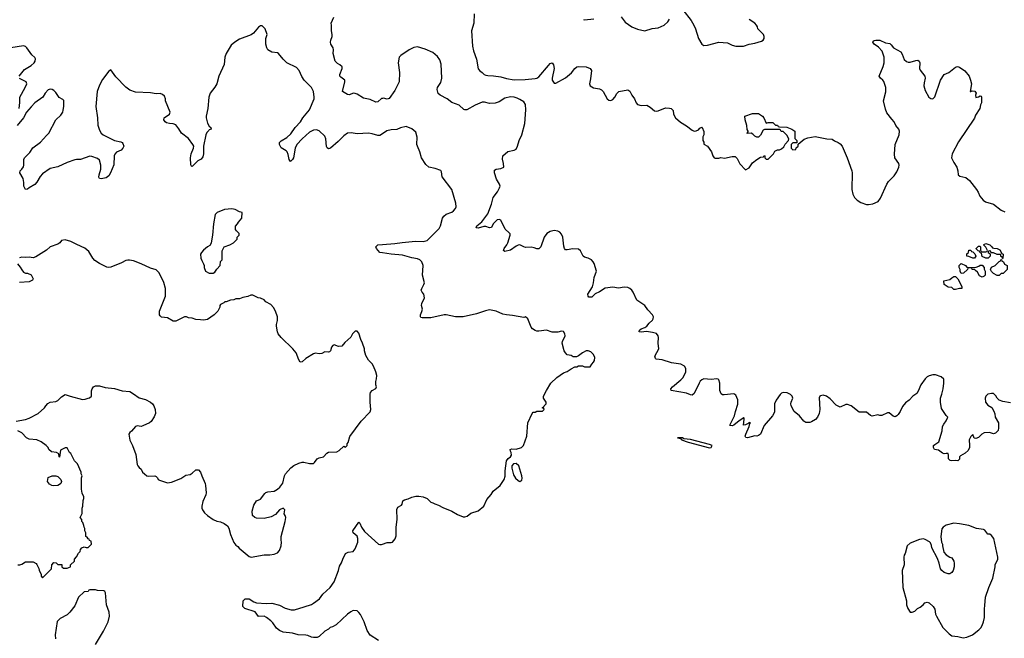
# Model space of a CAD drawing. Header units: inches. Extents: x 2293880 to 2522759, y 823965 to 1006879.
# Tile 141 of 256: x 2376169 to 2386564, y 940875 to 947407. Entities that reach past the tile are written whole.
import ezdxf

# ---------------------------------------------------------------- set-up
doc = ezdxf.new("R2010")
doc.units = ezdxf.units.IN
doc.header["$MEASUREMENT"] = 0
doc.layers.add('C3974', color=7, linetype='Continuous')
doc.layers.add('C3984', color=7, linetype='Continuous')

msp = doc.modelspace()

# ---------------------------------------------------------------- linework, layer by layer
at = {"layer": 'C3974', "color": 5}
for points, elevation in [([(2380000, 946203), (2379970, 946183), (2379950, 946184), (2379890, 946202), (2379850, 946209), (2379730, 946200), (2379670, 946212), (2379630, 946210), (2379590, 946182), (2379530, 946121), (2379450, 946052), (2379430, 946043), (2379414, 946054), (2379408, 946068), (2379401, 946150), (2379390, 946178), (2379330, 946235), (2379304, 946244), (2379270, 946240), (2379230, 946220), (2379150, 946148), (2379096, 946090), (2379077, 946050), (2379059, 945950), (2379050, 945929), (2379029, 945909), (2379012, 945932), (2379004, 945984), (2378992, 946010), (2378982, 946022), (2378930, 946055), (2378910, 946090), (2378912, 946110), (2378930, 946128), (2378990, 946163), (2379030, 946202), (2379077, 946270), (2379132, 946328), (2379157, 946370), (2379230, 946456), (2379277, 946570), (2379278, 946590), (2379270, 946650), (2379251, 946691), (2379199, 946739), (2379173, 946770), (2379148, 946808), (2379119, 946870), (2379090, 946903), (2378990, 946950), (2378950, 946990), (2378902, 947050), (2378890, 947057), (2378830, 947064), (2378788, 947090), (2378778, 947110), (2378769, 947150), (2378769, 947210), (2378782, 947250), (2378759, 947310), (2378730, 947342), (2378710, 947342), (2378690, 947329), (2378637, 947263), (2378614, 947246), (2378490, 947200), (2378441, 947170), (2378403, 947137), (2378347, 947050), (2378335, 947010), (2378326, 946934), (2378272, 946810), (2378249, 946730), (2378230, 946696), (2378180, 946630), (2378167, 946590), (2378156, 946470), (2378137, 946390), (2378137, 946370), (2378150, 946315), (2378170, 946281), (2378186, 946270), (2378191, 946250), (2378170, 946243), (2378164, 946236), (2378145, 946215), (2378134, 946190), (2378108, 946070), (2378110, 945990), (2378101, 945959), (2378086, 945934), (2378050, 945915), (2377990, 945858), (2377982, 945862), (2377975, 945875), (2377972, 945950), (2377978, 945990), (2378004, 946050), (2378006, 946070), (2377996, 946090), (2377950, 946152), (2377878, 946210), (2377850, 946256), (2377816, 946296), (2377790, 946307), (2377750, 946310), (2377719, 946319), (2377703, 946330), (2377689, 946350), (2377693, 946370), (2377752, 946408), (2377758, 946430), (2377709, 946549), (2377709, 946570), (2377699, 946599), (2377677, 946617), (2377650, 946627), (2377610, 946625), (2377550, 946634), (2377390, 946640), (2377330, 946662), (2377290, 946693), (2377183, 946803), (2377130, 946878), (2377110, 946864), (2377044, 946776), (2377010, 946715), (2376985, 946650), (2376972, 946490), (2376989, 946371), (2376994, 946294), (2377010, 946241), (2377030, 946210), (2377050, 946192), (2377170, 946131), (2377238, 946118), (2377251, 946111), (2377259, 946099), (2377267, 946070), (2377259, 946050), (2377241, 946030), (2377192, 946008), (2377172, 945988), (2377166, 945970), (2377164, 945876), (2377128, 945790), (2377110, 945759), (2377083, 945737), (2377030, 945726), (2377010, 945729), (2377005, 945745), (2377006, 945770), (2377025, 945830), (2377027, 945850), (2377025, 945870), (2377010, 945923), (2376990, 945941), (2376930, 945963), (2376910, 945966), (2376812, 945932), (2376770, 945932), (2376750, 945926), (2376670, 945900), (2376570, 945855), (2376490, 945837), (2376410, 945780), (2376386, 945750), (2376350, 945690), (2376330, 945667), (2376270, 945633), (2376250, 945616), (2376230, 945614), (2376212, 945650), (2376211, 945689), (2376204, 945730), (2376170, 945790), (2376173, 945810), (2376193, 945827), (2376208, 945852), (2376213, 945870), (2376211, 945930), (2376219, 945950), (2376277, 946003), (2376307, 946053), (2376390, 946114), (2376450, 946184), (2376478, 946210), (2376549, 946350), (2376602, 946398), (2376623, 946430), (2376629, 946450), (2376633, 946490), (2376633, 946553), (2376623, 946563), (2376584, 946584), (2376550, 946639), (2376530, 946658), (2376510, 946669), (2376490, 946672), (2376470, 946666), (2376438, 946630), (2376412, 946588), (2376330, 946530), (2376290, 946488), (2376242, 946430), (2376210, 946372), (2376141, 946290)], 160), ([(2380000, 946576), (2379990, 946575), (2379950, 946540), (2379930, 946535), (2379870, 946563), (2379799, 946579), (2379730, 946620), (2379710, 946627), (2379690, 946630), (2379650, 946612), (2379630, 946616), (2379578, 946650), (2379602, 946750), (2379602, 946770), (2379559, 946799), (2379550, 946810), (2379548, 946828), (2379573, 946890), (2379573, 946910), (2379550, 946930), (2379523, 946943), (2379501, 946970), (2379477, 947050), (2379482, 947090), (2379478, 947110), (2379453, 947150), (2379449, 947170), (2379453, 947190), (2379469, 947230), (2379469, 947250), (2379459, 947290), (2379462, 947350), (2379458, 947370), (2379487, 947433)], 140), ([(2376164, 946810), (2376220, 946880), (2376290, 946922), (2376321, 946950), (2376331, 946970), (2376334, 946994), (2376327, 947007), (2376297, 947037), (2376245, 947110), (2376230, 947124), (2376210, 947130), (2376010, 947099)], 160), ([(2376163, 946470), (2376171, 946531), (2376171, 946590), (2376228, 946690), (2376245, 946730), (2376237, 946750), (2376167, 946787)], 160), ([(2376132, 943168), (2376230, 943185), (2376270, 943200), (2376364, 943250), (2376432, 943308), (2376445, 943330), (2376467, 943353), (2376490, 943367), (2376550, 943376), (2376570, 943385), (2376610, 943424), (2376650, 943451), (2376702, 943430), (2376830, 943398), (2376860, 943400), (2376890, 943412), (2376907, 943413), (2376926, 943430), (2376928, 943488), (2376935, 943510), (2376948, 943530), (2376970, 943541), (2377010, 943541), (2377070, 943523), (2377170, 943513), (2377250, 943488), (2377330, 943480), (2377370, 943458), (2377430, 943413), (2377498, 943398), (2377550, 943370), (2377572, 943351), (2377585, 943330), (2377600, 943290), (2377603, 943250), (2377588, 943212), (2377555, 943165), (2377538, 943150), (2377470, 943118), (2377450, 943113), (2377410, 943117), (2377390, 943113), (2377350, 943062), (2377330, 943049), (2377321, 943030), (2377330, 942966), (2377360, 942910), (2377394, 942814), (2377410, 942710), (2377416, 942696), (2377430, 942678), (2377450, 942662), (2377466, 942630), (2377485, 942610), (2377510, 942591), (2377530, 942586), (2377594, 942590), (2377610, 942582), (2377622, 942570), (2377632, 942550), (2377643, 942543), (2377730, 942516), (2377770, 942523), (2377870, 942561), (2377924, 942596), (2377970, 942606), (2377990, 942617), (2378030, 942654), (2378055, 942655), (2378077, 942630), (2378090, 942591), (2378127, 942510), (2378131, 942490), (2378137, 942410), (2378134, 942390), (2378102, 942318), (2378091, 942270), (2378091, 942250), (2378099, 942230), (2378120, 942200), (2378151, 942170), (2378211, 942130), (2378250, 942111), (2378290, 942106), (2378327, 942087), (2378362, 942062), (2378378, 942038), (2378394, 941970), (2378430, 941885), (2378450, 941858), (2378470, 941845), (2378485, 941825), (2378590, 941738), (2378611, 941731), (2378750, 941755), (2378810, 941755), (2378856, 941764), (2378890, 941778), (2378910, 941802), (2378929, 941850), (2378934, 941890), (2378929, 941910), (2378929, 941951), (2378973, 942110), (2378977, 942150), (2378972, 942172), (2378962, 942190), (2378968, 942230), (2378950, 942248), (2378912, 942230), (2378870, 942182), (2378823, 942157), (2378750, 942141), (2378670, 942145), (2378650, 942149), (2378625, 942170), (2378622, 942218), (2378640, 942280), (2378670, 942326), (2378710, 942343), (2378756, 942404), (2378767, 942413), (2378790, 942420), (2378855, 942430), (2378890, 942448), (2378916, 942470), (2378946, 942514), (2378966, 942590), (2378976, 942610), (2379030, 942675), (2379062, 942698), (2379115, 942725), (2379150, 942735), (2379170, 942735), (2379230, 942719), (2379270, 942721), (2379282, 942730), (2379310, 942770), (2379330, 942782), (2379375, 942790), (2379410, 942831), (2379430, 942839), (2379517, 942843), (2379541, 942859), (2379590, 942902), (2379610, 942894), (2379626, 942910), (2379626, 942930), (2379636, 942944), (2379655, 943005), (2379773, 943167), (2379870, 943265), (2379875, 943290), (2379869, 943370), (2379870, 943454), (2379874, 943470), (2379889, 943490), (2379930, 943514), (2379934, 943530), (2379929, 943551), (2379928, 943588), (2379936, 943616), (2379938, 943650), (2379929, 943690), (2379904, 943750), (2379890, 943774), (2379853, 943813), (2379822, 943862), (2379809, 943910), (2379809, 943930), (2379789, 943990), (2379769, 944030), (2379750, 944098), (2379730, 944118), (2379710, 944118), (2379682, 944090), (2379664, 944056), (2379600, 944000), (2379570, 943958), (2379536, 943956), (2379490, 943974), (2379474, 943966), (2379461, 943950), (2379451, 943910), (2379440, 943900), (2379430, 943895), (2379390, 943899), (2379357, 943883), (2379330, 943877), (2379290, 943885), (2379270, 943879), (2379190, 943829), (2379150, 943793), (2379130, 943789), (2379115, 943815), (2379089, 943890), (2379053, 943933), (2378929, 944050), (2378899, 944090), (2378889, 944110), (2378879, 944170), (2378879, 944190), (2378889, 944230), (2378889, 944270), (2378869, 944330), (2378849, 944369), (2378820, 944400), (2378769, 944429), (2378750, 944448), (2378710, 944468), (2378686, 944470), (2378630, 944498), (2378610, 944498), (2378577, 944483), (2378525, 944475), (2378490, 944458), (2378450, 944458), (2378430, 944448), (2378393, 944447), (2378350, 944428), (2378333, 944427), (2378324, 944416), (2378290, 944398), (2378282, 944390), (2378282, 944370), (2378262, 944330), (2378222, 944290), (2378150, 944242), (2378110, 944235), (2378076, 944236), (2378030, 944242), (2377990, 944255), (2377950, 944258), (2377930, 944268), (2377910, 944268), (2377817, 944223), (2377790, 944224), (2377730, 944258), (2377667, 944267), (2377650, 944279), (2377644, 944290), (2377644, 944330), (2377709, 944489), (2377709, 944570), (2377689, 944631), (2377663, 944690), (2377636, 944736), (2377610, 944767), (2377550, 944784), (2377450, 944829), (2377370, 944859), (2377329, 944869), (2377310, 944869), (2377290, 944863), (2377242, 944838), (2377130, 944795), (2377110, 944791), (2377090, 944793), (2377010, 944831), (2376963, 944863), (2376940, 944890), (2376899, 944959), (2376856, 944996), (2376772, 945032), (2376710, 945066), (2376650, 945081), (2376610, 945075), (2376592, 945050), (2376570, 945035), (2376490, 945009), (2376450, 944975), (2376338, 944902), (2376310, 944894), (2376270, 944899), (2376230, 944895), (2376190, 944898), (2376166, 944894)], 180), ([(2380000, 944945), (2379970, 944950), (2379935, 944990), (2379928, 945010), (2379950, 945031), (2380000, 945034)], 160), ([(2376145, 944830), (2376175, 944795), (2376190, 944765), (2376210, 944742), (2376230, 944732), (2376250, 944732), (2376290, 944712), (2376312, 944670), (2376304, 944656), (2376270, 944638), (2376168, 944632)], 180), ([(2376150, 941651), (2376170, 941651), (2376190, 941658), (2376230, 941681), (2376310, 941682), (2376344, 941664), (2376350, 941654), (2376372, 941612), (2376373, 941593), (2376394, 941550), (2376394, 941530), (2376410, 941514), (2376506, 941610), (2376508, 941650), (2376530, 941674), (2376553, 941673), (2376570, 941654), (2376613, 941653), (2376614, 941630), (2376630, 941614), (2376670, 941614), (2376706, 941630), (2376706, 941650), (2376746, 941690), (2376746, 941710), (2376770, 941734), (2376790, 941774), (2376806, 941790), (2376810, 941814), (2376826, 941830), (2376850, 941842), (2376870, 941834), (2376890, 941834), (2376926, 941870), (2376922, 941902), (2376907, 941907), (2376902, 941922), (2376890, 941926), (2376882, 941942), (2376866, 941950), (2376866, 941990), (2376858, 942010), (2376856, 942036), (2376848, 942048), (2376847, 942067), (2376836, 942096), (2376826, 942110), (2376826, 942130), (2376808, 942150), (2376827, 942193), (2376829, 942250), (2376835, 942270), (2376838, 942330), (2376846, 942350), (2376846, 942370), (2376828, 942408), (2376822, 942450), (2376822, 942570), (2376828, 942590), (2376818, 942610), (2376818, 942630), (2376778, 942718), (2376749, 942749), (2376710, 942826), (2376696, 942836), (2376670, 942886), (2376650, 942886), (2376598, 942862), (2376590, 942786), (2376586, 942790), (2376582, 942822), (2376556, 942836), (2376505, 942845), (2376478, 942870), (2376468, 942890), (2376448, 942910), (2376395, 942950), (2376348, 942970), (2376270, 942978), (2376239, 942990), (2376190, 943043), (2376150, 943067)], 180), ([(2379958, 940850), (2379869, 940909), (2379838, 940958), (2379806, 941050), (2379767, 941127), (2379750, 941149), (2379730, 941164), (2379690, 941169), (2379664, 941156), (2379630, 941130), (2379510, 941017), (2379470, 940997), (2379445, 940990), (2379430, 940970), (2379390, 940949), (2379330, 940893), (2379310, 940885), (2379270, 940883), (2379250, 940886), (2379210, 940905), (2379190, 940909), (2379110, 940912), (2379050, 940930), (2378950, 940939), (2378910, 940959), (2378881, 940981), (2378840, 941040), (2378820, 941060), (2378776, 941096), (2378750, 941107), (2378690, 941106), (2378653, 941153), (2378546, 941190), (2378526, 941210), (2378529, 941271), (2378549, 941290), (2378573, 941293), (2378592, 941290), (2378639, 941259), (2378668, 941248), (2378770, 941242), (2378830, 941247), (2378910, 941225), (2378970, 941192), (2379035, 941175), (2379070, 941177), (2379172, 941208), (2379248, 941232), (2379270, 941245), (2379335, 941290), (2379370, 941341), (2379448, 941412), (2379488, 941470), (2379533, 941590), (2379545, 941635), (2379567, 941673), (2379579, 941710), (2379609, 941771), (2379637, 941783), (2379688, 941790), (2379710, 941818), (2379738, 941890), (2379740, 941930), (2379730, 941955), (2379689, 941990), (2379687, 942010), (2379750, 942101), (2379761, 942090), (2379779, 942050), (2379810, 942002), (2379958, 941870), (2379970, 941864), (2379990, 941864), (2380000, 941868)], 160), ([(2376969, 940810), (2377053, 940950), (2377103, 941050), (2377116, 941110), (2377113, 941150), (2377084, 941230), (2377074, 941354), (2377068, 941368), (2377056, 941376), (2376990, 941378), (2376970, 941386), (2376910, 941386), (2376898, 941382), (2376892, 941368), (2376850, 941366), (2376791, 941309), (2376750, 941218), (2376698, 941150), (2376670, 941122), (2376597, 941083), (2376566, 941054), (2376544, 940910), (2376548, 940870)], 180)]:
    msp.add_lwpolyline(points, dxfattribs=dict(at, elevation=elevation))
at = {"layer": 'C3974', "color": 5, "elevation": 180}
for points in [[(2378410, 945409), (2378330, 945404), (2378252, 945370), (2378231, 945350), (2378215, 945250), (2378206, 945130), (2378192, 945072), (2378191, 945049), (2378177, 945023), (2378150, 945008), (2378110, 944973), (2378087, 944950), (2378077, 944930), (2378081, 944890), (2378090, 944865), (2378111, 944830), (2378118, 944810), (2378118, 944790), (2378132, 944752), (2378170, 944732), (2378210, 944732), (2378230, 944742), (2378250, 944774), (2378286, 944810), (2378288, 944852), (2378306, 944870), (2378307, 944967), (2378328, 945010), (2378386, 945030), (2378426, 945050), (2378466, 945090), (2378466, 945110), (2378486, 945130), (2378486, 945150), (2378456, 945176), (2378448, 945190), (2378448, 945228), (2378468, 945250), (2378478, 945270), (2378515, 945310), (2378518, 945370), (2378490, 945378), (2378442, 945402)], [(2376530, 942484), (2376509, 942489), (2376483, 942503), (2376462, 942530), (2376468, 942572), (2376510, 942592), (2376550, 942592), (2376570, 942582), (2376602, 942550), (2376611, 942530), (2376602, 942510), (2376590, 942498), (2376570, 942489)]]:
    msp.add_lwpolyline(points, close=True, dxfattribs=at)
at = {"layer": 'C3984', "color": 5}
for points, elevation in [([(2380966, 947470), (2380964, 947370), (2380940, 947290), (2380949, 947129), (2380959, 947079), (2380992, 946990), (2381009, 946889), (2381026, 946866), (2381050, 946850), (2381071, 946830), (2381090, 946820), (2381110, 946816), (2381170, 946814), (2381250, 946805), (2381310, 946786), (2381390, 946773), (2381506, 946774), (2381610, 946785), (2381630, 946790), (2381650, 946803), (2381750, 946925), (2381770, 946946), (2381790, 946952), (2381806, 946930), (2381812, 946890), (2381792, 946790), (2381792, 946770), (2381810, 946738), (2381830, 946737), (2381930, 946793), (2381993, 946847), (2382030, 946892), (2382050, 946908), (2382070, 946913), (2382151, 946910), (2382191, 946890), (2382204, 946870), (2382196, 946784), (2382184, 946730), (2382191, 946710), (2382227, 946687), (2382290, 946676), (2382310, 946668), (2382330, 946650), (2382370, 946571), (2382390, 946557), (2382410, 946555), (2382430, 946566), (2382453, 946590), (2382472, 946628), (2382493, 946647), (2382590, 946665), (2382611, 946651), (2382631, 946610), (2382661, 946570), (2382676, 946530), (2382691, 946511), (2382730, 946501), (2382790, 946504), (2382824, 946484), (2382870, 946445), (2382890, 946441), (2382910, 946444), (2382969, 946470), (2382990, 946475), (2383030, 946473), (2383048, 946468), (2383067, 946447), (2383071, 946410), (2383091, 946370), (2383144, 946324), (2383210, 946287), (2383270, 946241), (2383290, 946231), (2383310, 946232), (2383335, 946245), (2383350, 946262), (2383370, 946272), (2383374, 946270), (2383392, 946228), (2383392, 946190), (2383382, 946170), (2383382, 946130), (2383392, 946112), (2383393, 946093), (2383431, 946071), (2383471, 946011), (2383485, 945970), (2383502, 945950), (2383510, 945945), (2383550, 945945), (2383570, 945951), (2383610, 945946), (2383690, 945963), (2383721, 945961), (2383743, 945943), (2383770, 945885), (2383830, 945822), (2383870, 945842), (2383906, 945894), (2383950, 945932), (2383990, 945954), (2384022, 945958), (2384030, 945974), (2384034, 945970), (2384034, 945950), (2384050, 945934), (2384070, 945934), (2384128, 945990), (2384142, 946018), (2384168, 946032), (2384190, 946032), (2384210, 946042), (2384235, 946065), (2384250, 946094), (2384287, 946133), (2384288, 946150), (2384268, 946188), (2384230, 946226), (2384208, 946228), (2384202, 946242), (2384190, 946246), (2384033, 946247), (2384018, 946242), (2383990, 946186), (2383970, 946166), (2383950, 946166), (2383930, 946178), (2383910, 946198), (2383890, 946208), (2383850, 946206), (2383848, 946210), (2383858, 946222), (2383858, 946230), (2383849, 946249), (2383846, 946290), (2383829, 946350), (2383826, 946390), (2383904, 946416), (2383970, 946416), (2384011, 946390), (2384025, 946370), (2384050, 946314), (2384070, 946322), (2384120, 946320), (2384150, 946294), (2384170, 946294), (2384178, 946278), (2384190, 946274), (2384268, 946272), (2384322, 946250), (2384351, 946231), (2384353, 946153), (2384374, 946130), (2384374, 946106), (2384330, 946106), (2384314, 946090), (2384314, 946050), (2384330, 946034), (2384362, 946038), (2384367, 946053), (2384386, 946070), (2384386, 946094), (2384450, 946145), (2384490, 946161), (2384568, 946172), (2384689, 946149), (2384746, 946146), (2384770, 946128), (2384811, 946110), (2384830, 946096), (2384851, 946070), (2384905, 945950), (2384953, 945810), (2384957, 945790), (2384955, 945615), (2384964, 945564), (2384981, 945530), (2385010, 945501), (2385050, 945477), (2385110, 945456), (2385130, 945454), (2385177, 945463), (2385232, 945488), (2385257, 945523), (2385324, 945670), (2385343, 945697), (2385402, 945758), (2385430, 945801), (2385451, 945850), (2385454, 945870), (2385450, 945890), (2385409, 945949), (2385406, 945986), (2385412, 946090), (2385454, 946190), (2385458, 946230), (2385450, 946252), (2385417, 946290), (2385401, 946330), (2385375, 946355), (2385325, 946425), (2385310, 946462), (2385290, 946550), (2385314, 946646), (2385313, 946690), (2385293, 946753), (2385281, 946770), (2385256, 946790), (2385243, 946810), (2385286, 946914), (2385294, 946950), (2385294, 947010), (2385275, 947075), (2385237, 947117), (2385190, 947150), (2385177, 947170), (2385181, 947179), (2385190, 947186), (2385206, 947190), (2385250, 947191), (2385310, 947162), (2385354, 947154), (2385370, 947143), (2385393, 947110), (2385470, 947067), (2385484, 947044), (2385508, 946988), (2385530, 946966), (2385550, 946958), (2385570, 946958), (2385630, 946977), (2385650, 946979), (2385665, 946970), (2385673, 946953), (2385670, 946890), (2385675, 946875), (2385725, 946810), (2385728, 946790), (2385718, 946742), (2385716, 946710), (2385730, 946658), (2385768, 946588), (2385790, 946576), (2385810, 946571), (2385830, 946592), (2385892, 946768), (2385930, 946827), (2385979, 946850), (2386050, 946907), (2386070, 946911), (2386090, 946907), (2386147, 946867), (2386192, 946812), (2386208, 946770), (2386216, 946730), (2386202, 946650), (2386210, 946647), (2386224, 946656), (2386252, 946652), (2386266, 946630), (2386261, 946610), (2386265, 946585), (2386290, 946591), (2386310, 946602), (2386318, 946598), (2386322, 946590), (2386322, 946530), (2386311, 946509), (2386306, 946470), (2386261, 946399), (2386250, 946368), (2386081, 946119), (2386012, 945990), (2386008, 945948), (2386030, 945899), (2386062, 945850), (2386074, 945810), (2386076, 945770), (2386094, 945754), (2386159, 945739), (2386198, 945710), (2386270, 945614), (2386287, 945587), (2386305, 945545), (2386340, 945500), (2386365, 945485), (2386450, 945460), (2386530, 945397), (2386570, 945377)], 140), ([(2382518, 947438), (2382560, 947380), (2382630, 947333), (2382690, 947306), (2382770, 947291), (2382847, 947313), (2382910, 947321), (2382974, 947350), (2383010, 947383), (2383030, 947411)], 160), ([(2383170, 947510), (2383257, 947397), (2383287, 947350), (2383305, 947310), (2383335, 947210), (2383370, 947147), (2383390, 947133), (2383430, 947137), (2383550, 947170), (2383641, 947161), (2383690, 947139), (2383730, 947129), (2383810, 947128), (2383870, 947150), (2383930, 947159), (2384000, 947180), (2384018, 947190), (2384029, 947210), (2384029, 947230), (2384022, 947250), (2383962, 947310), (2383959, 947330), (2383949, 947350), (2383929, 947370), (2383869, 947410)], 160), ([(2382122, 947410), (2382130, 947406), (2382230, 947415)], 160), ([(2386630, 943361), (2386550, 943375), (2386510, 943388), (2386489, 943409), (2386476, 943436), (2386450, 943459), (2386430, 943461), (2386390, 943453), (2386368, 943430), (2386363, 943410), (2386365, 943370), (2386390, 943338), (2386431, 943311), (2386454, 943274), (2386464, 943244), (2386466, 943210), (2386501, 943150), (2386504, 943096), (2386498, 943070), (2386490, 943058), (2386470, 943042), (2386450, 943035), (2386409, 943049), (2386350, 943043), (2386328, 943032), (2386290, 942995), (2386263, 942983), (2386247, 942987), (2386230, 943026), (2386210, 943006), (2386194, 942970), (2386198, 942910), (2386195, 942890), (2386181, 942859), (2386150, 942829), (2386100, 942800), (2386091, 942790), (2386090, 942766), (2386074, 942750), (2386050, 942754), (2386010, 942749), (2385994, 942754), (2385975, 942770), (2385975, 942810), (2385970, 942826), (2385950, 942828), (2385930, 942822), (2385910, 942829), (2385870, 942862), (2385826, 942870), (2385818, 942890), (2385818, 942910), (2385830, 942922), (2385872, 942948), (2385907, 943067), (2385912, 943110), (2385924, 943136), (2385949, 943170), (2385968, 943210), (2385949, 943229), (2385902, 943302), (2385889, 943370), (2385889, 943410), (2385906, 943454), (2385917, 943510), (2385925, 943570), (2385924, 943610), (2385897, 943637), (2385837, 943657), (2385810, 943657), (2385770, 943647), (2385750, 943635), (2385730, 943615), (2385681, 943550), (2385655, 943485), (2385639, 943461), (2385599, 943430), (2385561, 943390), (2385520, 943360), (2385490, 943324), (2385464, 943270), (2385443, 943237), (2385430, 943224), (2385410, 943214), (2385390, 943219), (2385350, 943254), (2385330, 943257), (2385270, 943229), (2385249, 943229), (2385230, 943235), (2385170, 943219), (2385150, 943229), (2385110, 943264), (2385030, 943263), (2384947, 943330), (2384910, 943345), (2384890, 943344), (2384830, 943316), (2384790, 943336), (2384724, 943404), (2384685, 943430), (2384650, 943444), (2384624, 943436), (2384616, 943430), (2384610, 943415), (2384615, 943290), (2384608, 943250), (2384590, 943209), (2384570, 943184), (2384530, 943159), (2384510, 943154), (2384470, 943154), (2384446, 943166), (2384403, 943223), (2384345, 943270), (2384314, 943330), (2384309, 943350), (2384313, 943370), (2384332, 943410), (2384325, 943430), (2384305, 943450), (2384270, 943467), (2384230, 943472), (2384210, 943462), (2384199, 943450), (2384155, 943390), (2384139, 943350), (2384138, 943262), (2384117, 943223), (2384030, 943122), (2383990, 943029), (2383970, 943015), (2383950, 943010), (2383930, 943012), (2383853, 942993), (2383835, 942995), (2383829, 943009), (2383835, 943030), (2383870, 943112), (2383876, 943144), (2383886, 943150), (2383870, 943154), (2383858, 943142), (2383830, 943129), (2383810, 943126), (2383819, 943190), (2383819, 943199), (2383810, 943208), (2383804, 943196), (2383763, 943170), (2383710, 943126), (2383690, 943119), (2383670, 943122), (2383666, 943126), (2383715, 943225), (2383725, 943270), (2383752, 943348), (2383752, 943392), (2383730, 943441), (2383710, 943458), (2383606, 943446), (2383590, 943446), (2383575, 943455), (2383560, 943490), (2383562, 943570), (2383550, 943604), (2383542, 943610), (2383530, 943615), (2383470, 943607), (2383390, 943614), (2383370, 943605), (2383353, 943590), (2383342, 943570), (2383290, 943459), (2383270, 943444), (2383250, 943447), (2383210, 943464), (2383046, 943490), (2383045, 943510), (2383061, 943530), (2383150, 943605), (2383172, 943630), (2383203, 943690), (2383203, 943723), (2383188, 943750), (2383150, 943770), (2383050, 943782), (2382950, 943814), (2382890, 943824), (2382881, 943830), (2382874, 943854), (2382917, 943930), (2382908, 943990), (2382913, 944050), (2382910, 944070), (2382892, 944092), (2382850, 944104), (2382786, 944114), (2382730, 944106), (2382709, 944110), (2382713, 944130), (2382730, 944142), (2382770, 944155), (2382789, 944170), (2382816, 944204), (2382850, 944235), (2382858, 944250), (2382860, 944270), (2382851, 944290), (2382802, 944342), (2382768, 944390), (2382686, 944446), (2382647, 944530), (2382630, 944552), (2382610, 944569), (2382590, 944578), (2382550, 944584), (2382490, 944571), (2382430, 944584), (2382350, 944571), (2382290, 944534), (2382246, 944514), (2382210, 944478), (2382178, 944478), (2382169, 944489), (2382168, 944510), (2382215, 944585), (2382228, 944630), (2382234, 944686), (2382257, 944750), (2382234, 944834), (2382225, 944850), (2382204, 944870), (2382170, 944889), (2382130, 944901), (2382117, 944910), (2382088, 944968), (2382070, 944984), (2382010, 944988), (2381950, 944976), (2381930, 944978), (2381921, 944990), (2381914, 945014), (2381904, 945110), (2381890, 945141), (2381870, 945162), (2381850, 945173), (2381810, 945181), (2381770, 945172), (2381735, 945150), (2381707, 945110), (2381670, 945010), (2381650, 944989), (2381630, 944987), (2381599, 944999), (2381570, 945004), (2381510, 945001), (2381490, 945007), (2381450, 945028), (2381430, 945025), (2381410, 945015), (2381350, 944974), (2381290, 944961), (2381277, 944970), (2381283, 944990), (2381312, 945028), (2381323, 945050), (2381347, 945130), (2381346, 945146), (2381338, 945158), (2381294, 945194), (2381249, 945289), (2381230, 945298), (2381210, 945292), (2381169, 945251), (2381149, 945211), (2381130, 945210), (2381090, 945223), (2381070, 945223), (2381010, 945206), (2380989, 945210), (2380995, 945230), (2381047, 945273), (2381110, 945356), (2381150, 945459), (2381166, 945530), (2381213, 945590), (2381236, 945630), (2381242, 945650), (2381236, 945670), (2381203, 945723), (2381181, 945790), (2381183, 945817), (2381198, 945830), (2381250, 945834), (2381279, 945850), (2381276, 945890), (2381266, 945934), (2381269, 945970), (2381324, 946016), (2381390, 946029), (2381410, 946041), (2381426, 946070), (2381443, 946130), (2381469, 946190), (2381502, 946310), (2381514, 946454), (2381508, 946510), (2381490, 946538), (2381450, 946566), (2381420, 946580), (2381390, 946590), (2381350, 946592), (2381290, 946578), (2381230, 946541), (2381190, 946526), (2381130, 946523), (2381077, 946537), (2381050, 946537), (2380976, 946504), (2380890, 946456), (2380870, 946454), (2380859, 946459), (2380810, 946504), (2380730, 946534), (2380682, 946570), (2380607, 946610), (2380588, 946628), (2380577, 946670), (2380580, 946690), (2380616, 946744), (2380624, 946790), (2380617, 946937), (2380604, 946984), (2380579, 947019), (2380530, 947061), (2380450, 947095), (2380370, 947121), (2380330, 947113), (2380282, 947090), (2380192, 947030), (2380174, 947010), (2380166, 946950), (2380180, 946850), (2380175, 946750), (2380130, 946660), (2380070, 946574), (2380050, 946568), (2380010, 946577), (2380000, 946576)], 140), ([(2380000, 945034), (2380130, 945042), (2380205, 945055), (2380347, 945067), (2380430, 945064), (2380470, 945076), (2380598, 945202), (2380611, 945230), (2380632, 945310), (2380646, 945334), (2380670, 945354), (2380730, 945374), (2380750, 945387), (2380770, 945413), (2380776, 945430), (2380774, 945470), (2380730, 945615), (2380630, 945749), (2380622, 945802), (2380615, 945815), (2380556, 945836), (2380490, 945850), (2380457, 945877), (2380410, 945950), (2380395, 946010), (2380367, 946070), (2380363, 946090), (2380365, 946165), (2380350, 946218), (2380310, 946255), (2380250, 946278), (2380190, 946264), (2380150, 946247), (2380090, 946245), (2380046, 946234), (2380000, 946203)], 160), ([(2380000, 941868), (2380050, 941886), (2380090, 941885), (2380106, 941890), (2380134, 941926), (2380143, 941957), (2380144, 942050), (2380155, 942130), (2380150, 942234), (2380161, 942259), (2380200, 942280), (2380208, 942290), (2380215, 942325), (2380230, 942338), (2380270, 942346), (2380310, 942366), (2380350, 942376), (2380383, 942377), (2380430, 942367), (2380471, 942350), (2380511, 942311), (2380530, 942307), (2380550, 942295), (2380590, 942281), (2380635, 942255), (2380730, 942216), (2380790, 942181), (2380850, 942156), (2380870, 942156), (2380894, 942166), (2380930, 942198), (2381010, 942222), (2381069, 942270), (2381100, 942340), (2381146, 942394), (2381169, 942430), (2381242, 942490), (2381282, 942550), (2381294, 942586), (2381295, 942645), (2381308, 942750), (2381326, 942774), (2381349, 942791), (2381362, 942810), (2381357, 942837), (2381349, 942851), (2381348, 942870), (2381365, 942875), (2381410, 942871), (2381466, 942890), (2381488, 942910), (2381522, 943010), (2381535, 943150), (2381578, 943250), (2381590, 943262), (2381610, 943262), (2381630, 943272), (2381690, 943274), (2381706, 943290), (2381702, 943302), (2381690, 943306), (2381688, 943312), (2381702, 943318), (2381706, 943330), (2381728, 943350), (2381728, 943370), (2381698, 943410), (2381698, 943430), (2381729, 943491), (2381778, 943570), (2381838, 943630), (2381910, 943678), (2381950, 943692), (2381990, 943722), (2382030, 943742), (2382050, 943742), (2382070, 943752), (2382110, 943752), (2382130, 943742), (2382190, 943742), (2382209, 943771), (2382228, 943790), (2382238, 943810), (2382240, 943840), (2382228, 943870), (2382199, 943899), (2382170, 943909), (2382150, 943909), (2382112, 943890), (2382070, 943858), (2382047, 943847), (2382013, 943847), (2381990, 943862), (2381949, 943869), (2381930, 943889), (2381917, 943910), (2381897, 943990), (2381900, 944010), (2381927, 944070), (2381924, 944090), (2381910, 944113), (2381890, 944119), (2381850, 944109), (2381790, 944109), (2381730, 944129), (2381650, 944117), (2381630, 944117), (2381610, 944124), (2381584, 944144), (2381570, 944162), (2381534, 944250), (2381510, 944269), (2381490, 944264), (2381370, 944285), (2381310, 944289), (2381270, 944297), (2381198, 944330), (2381130, 944342), (2381086, 944334), (2380990, 944300), (2380850, 944269), (2380770, 944269), (2380671, 944289), (2380651, 944289), (2380510, 944260), (2380418, 944258), (2380403, 944263), (2380399, 944270), (2380402, 944290), (2380415, 944325), (2380420, 944350), (2380412, 944390), (2380414, 944410), (2380443, 944470), (2380437, 944510), (2380419, 944530), (2380409, 944550), (2380413, 944570), (2380437, 944610), (2380441, 944630), (2380423, 944710), (2380429, 944810), (2380413, 944850), (2380394, 944870), (2380370, 944882), (2380310, 944893), (2380210, 944919), (2380091, 944931), (2380000, 944945)], 160)]:
    msp.add_lwpolyline(points, dxfattribs=dict(at, elevation=elevation))
for points, elevation in [([(2386230, 944888), (2386190, 944908), (2386168, 944910), (2386170, 944934), (2386186, 944950), (2386190, 944972), (2386212, 944972), (2386218, 944958), (2386230, 944954), (2386253, 944933), (2386262, 944910), (2386250, 944889)], 120), ([(2386546, 944886), (2386542, 944902), (2386528, 944908), (2386526, 944926), (2386490, 944928), (2386450, 944946), (2386426, 944946), (2386422, 944962), (2386410, 944966), (2386398, 944962), (2386394, 944950), (2386414, 944934), (2386414, 944910), (2386392, 944888), (2386368, 944888), (2386330, 944906), (2386322, 944942), (2386310, 944946), (2386302, 944962), (2386287, 944967), (2386268, 944988), (2386268, 944992), (2386290, 945014), (2386310, 945014), (2386314, 945010), (2386313, 944973), (2386318, 944958), (2386330, 944954), (2386370, 944954), (2386382, 944958), (2386386, 944970), (2386370, 945006), (2386346, 945030), (2386370, 945042), (2386410, 945031), (2386434, 945010), (2386438, 944998), (2386453, 944993), (2386490, 944992), (2386517, 944977), (2386538, 944938), (2386552, 944930), (2386550, 944886)], 120), ([(2386490, 944706), (2386450, 944728), (2386429, 944749), (2386418, 944770), (2386430, 944794), (2386466, 944810), (2386510, 944854), (2386522, 944858), (2386526, 944870), (2386534, 944874), (2386538, 944858), (2386554, 944850), (2386565, 944825), (2386594, 944810), (2386594, 944770), (2386553, 944727), (2386530, 944726), (2386510, 944706)], 120), ([(2386250, 944792), (2386267, 944793), (2386296, 944804), (2386310, 944814), (2386330, 944814), (2386352, 944792), (2386353, 944773), (2386362, 944750), (2386362, 944710), (2386350, 944698), (2386330, 944688), (2386303, 944703), (2386280, 944740), (2386260, 944760), (2386250, 944768), (2386226, 944770), (2386222, 944782), (2386210, 944786), (2386178, 944782), (2386174, 944770), (2386134, 944730), (2386108, 944728), (2386098, 944750), (2386098, 944770), (2386088, 944792), (2386088, 944812), (2386110, 944831), (2386154, 944810), (2386170, 944794)], 120), ([(2386110, 944568), (2386090, 944569), (2386050, 944558), (2386030, 944558), (2386010, 944578), (2385970, 944582), (2385928, 944610), (2385926, 944650), (2385990, 944662), (2386010, 944682), (2386030, 944694), (2386050, 944694), (2386072, 944672), (2386114, 944590), (2386114, 944570)], 120), ([(2383166, 942990), (2383114, 942990), (2383146, 942986), (2383156, 942976), (2383155, 942970), (2383226, 942946), (2383450, 942887), (2383470, 942888), (2383478, 942910), (2383450, 942922), (2383250, 942973), (2383182, 942982)], 160), ([(2381410, 942721), (2381382, 942718), (2381365, 942695), (2381363, 942670), (2381382, 942602), (2381405, 942565), (2381430, 942540), (2381450, 942532), (2381470, 942543), (2381473, 942567), (2381469, 942591), (2381437, 942697)], 160), ([(2386030, 942089), (2385950, 942069), (2385918, 942050), (2385906, 942030), (2385895, 941950), (2385901, 941890), (2385911, 941870), (2385911, 941850), (2385926, 941786), (2385950, 941758), (2385990, 941731), (2386010, 941725), (2386031, 941690), (2386036, 941670), (2386036, 941630), (2386023, 941590), (2386010, 941569), (2385990, 941554), (2385970, 941554), (2385930, 941569), (2385904, 941590), (2385889, 941610), (2385877, 941670), (2385857, 941717), (2385798, 941830), (2385796, 941856), (2385783, 941883), (2385774, 941894), (2385730, 941919), (2385710, 941924), (2385670, 941917), (2385570, 941879), (2385538, 941850), (2385516, 941770), (2385507, 941753), (2385503, 941730), (2385505, 941650), (2385485, 941590), (2385493, 941410), (2385532, 941270), (2385533, 941227), (2385546, 941190), (2385570, 941152), (2385590, 941151), (2385618, 941162), (2385649, 941191), (2385676, 941204), (2385708, 941230), (2385726, 941250), (2385750, 941258), (2385770, 941251), (2385812, 941210), (2385830, 941182), (2385839, 941130), (2385847, 941110), (2385916, 940990), (2385931, 940970), (2385982, 940922), (2386010, 940901), (2386074, 940894), (2386130, 940881), (2386170, 940887), (2386227, 940913), (2386295, 940965), (2386315, 940985), (2386329, 941010), (2386345, 941050), (2386354, 941094), (2386354, 941186), (2386360, 941220), (2386366, 941310), (2386399, 941410), (2386444, 941510), (2386469, 941631), (2386469, 941650), (2386494, 941710), (2386496, 941730), (2386453, 941930), (2386430, 941962), (2386410, 941974), (2386390, 941975), (2386357, 942017), (2386345, 942025), (2386270, 942034), (2386190, 942065), (2386090, 942085)], 160)]:
    msp.add_lwpolyline(points, close=True, dxfattribs=dict(at, elevation=elevation))

doc.saveas('drawing.dxf')
